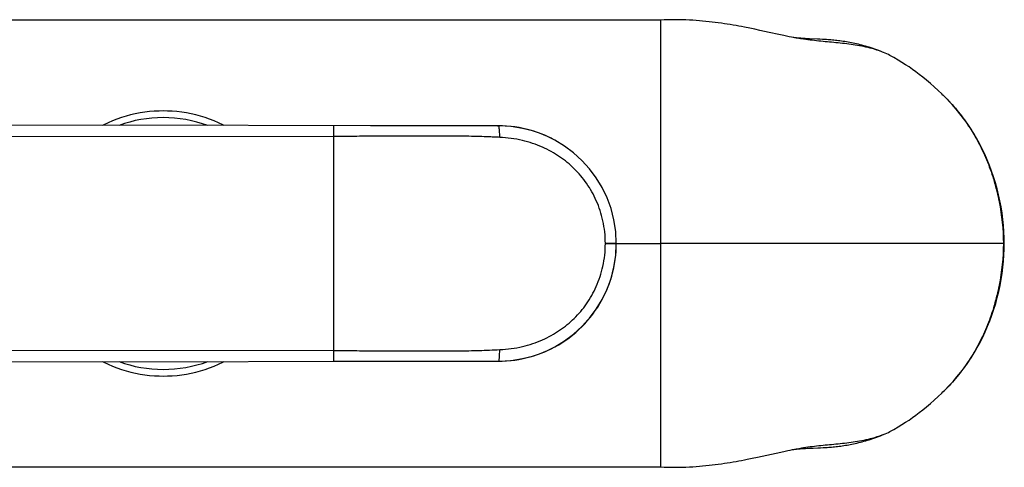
# Model space of a CAD drawing. Header units: millimetres. Extents: x 18 to 699, y 6 to 689.
# Tile 20 of 53: x 622 to 699, y 102 to 137. Entities that reach past the tile are written whole.
import ezdxf

# ---------------------------------------------------------------- set-up
doc = ezdxf.new("R2010")
doc.units = ezdxf.units.MM
doc.header["$LTSCALE"] = 46.255
doc.layers.get('0').update_dxf_attribs({"linetype": 'CONTINUOUS'})

msp = doc.modelspace()

# ---------------------------------------------------------------- linework, layer by layer
at = {"color": 7, "linetype": 'CONTINUOUS'}
for p, q in [((671.831, 136.786), (611.781, 136.786)), ((671.831, 101.775), (671.831, 136.786)), ((678.786, 136.142), (678.366, 136.225)), ((679.192, 136.059), (678.786, 136.142)), ((679.582, 135.977), (679.192, 136.059)), ((680.306, 135.819), (679.582, 135.977)), ((681.08, 135.649), (680.306, 135.819)), ((681.463, 135.566), (681.08, 135.649)), ((681.681, 135.52), (681.463, 135.566)), ((681.875, 135.48), (681.681, 135.52)), ((682.056, 135.444), (681.875, 135.48)), ((682.237, 135.41), (682.056, 135.444)), ((684.089, 135.291), (683.469, 135.314)), ((684.286, 135.282), (684.089, 135.291)), ((693.999, 130.839), (693.915, 130.921)), ((659.142, 128.496), (609.744, 128.551)), ((657.206, 128.493), (649.076, 128.506)), ((654.318, 128.499), (651.947, 128.503)), ((659.014, 128.491), (657.206, 128.493)), ((659.014, 128.491), (659.142, 128.49)), ((668.331, 119.27), (668.331, 119.29)), ((698.665, 119.28), (671.831, 119.28)), ((609.841, 110.01), (659.142, 110.065)), ((646.175, 110.05), (656.945, 110.067)), ((656.945, 110.067), (658.166, 110.069)), ((658.166, 110.069), (659.142, 110.07)), ((679.389, 102.543), (679.77, 102.624)), ((679.77, 102.624), (681.215, 102.941)), ((681.215, 102.941), (681.576, 103.018)), ((681.576, 103.018), (681.78, 103.061)), ((681.78, 103.061), (681.966, 103.099)), ((683.159, 103.232), (683.326, 103.24)), ((683.326, 103.24), (683.492, 103.247)), ((684.129, 103.271), (684.332, 103.28)), ((684.332, 103.28), (684.541, 103.291)), ((678.991, 102.46), (679.389, 102.543)), ((611.781, 101.775), (671.831, 101.775))]:
    msp.add_line(p, q, dxfattribs=at)
at = {"color": 9, "linetype": 'CONTINUOUS'}
for p, q in [((646.175, 128.51), (646.174, 127.667)), ((619.536, 127.69), (646.174, 127.668)), ((646.174, 127.668), (646.175, 110.05)), ((646.174, 127.668), (646.175, 112.229)), ((668.331, 119.29), (667.474, 119.292)), ((667.474, 119.268), (667.474, 119.292)), ((667.474, 119.268), (668.331, 119.27)), ((668.331, 119.28), (671.831, 119.28)), ((698.737, 119.28), (698.665, 119.28)), ((646.175, 112.229), (646.174, 110.893)), ((646.174, 110.893), (619.536, 110.871))]:
    msp.add_line(p, q, dxfattribs=at)
at = {"color": 7, "linetype": 'CONTINUOUS'}
for points in [[(678.366, 136.225), (678.151, 136.266), (677.933, 136.307), (677.712, 136.347), (677.488, 136.386), (677.261, 136.424), (677.032, 136.462), (676.799, 136.498), (676.564, 136.533), (676.327, 136.566), (676.087, 136.598), (675.844, 136.628), (675.598, 136.657), (675.35, 136.683), (675.098, 136.708), (674.842, 136.73), (674.584, 136.75), (674.322, 136.768), (674.056, 136.783), (673.786, 136.795), (673.512, 136.804), (673.234, 136.809), (672.953, 136.812), (672.667, 136.81), (672.378, 136.805), (672.086, 136.797), (671.831, 136.786)], [(682.804, 135.352), (682.718, 135.359), (682.63, 135.367), (682.539, 135.376), (682.444, 135.387), (682.346, 135.399), (682.243, 135.411), (682.192, 135.418)], [(682.846, 135.308), (682.758, 135.321), (682.643, 135.339), (682.534, 135.357), (682.43, 135.375), (682.332, 135.393), (682.237, 135.41)], [(683.469, 135.314), (683.305, 135.321), (683.223, 135.325), (683.14, 135.329), (683.057, 135.334), (682.973, 135.339), (682.889, 135.345), (682.804, 135.352)], [(689.274, 134.245), (689.199, 134.276), (689.048, 134.337), (688.898, 134.395), (688.748, 134.451), (688.599, 134.504), (688.451, 134.555), (688.304, 134.604), (688.158, 134.651), (688.013, 134.695), (687.869, 134.737), (687.726, 134.777), (687.584, 134.815), (687.444, 134.852), (687.304, 134.886), (687.166, 134.918), (687.029, 134.949), (686.893, 134.977), (686.759, 135.004), (686.626, 135.03), (686.495, 135.054), (686.365, 135.076), (686.237, 135.096), (686.11, 135.116), (685.985, 135.134), (685.861, 135.15), (685.738, 135.166), (685.617, 135.18), (685.498, 135.193), (685.381, 135.206), (685.265, 135.217), (685.15, 135.227), (685.037, 135.236), (684.925, 135.245), (684.814, 135.253), (684.705, 135.26), (684.597, 135.266), (684.491, 135.272), (684.286, 135.282)], [(693.93, 130.907), (693.839, 130.994), (693.546, 131.27), (693.245, 131.545), (692.941, 131.814), (692.639, 132.07), (692.351, 132.307), (692.071, 132.527), (691.802, 132.73), (691.537, 132.922), (691.272, 133.107), (691.001, 133.289), (690.718, 133.469), (690.417, 133.653), (690.089, 133.842), (689.773, 134.012)], [(698.737, 119.28), (698.729, 119.713), (698.707, 120.198), (698.672, 120.685), (698.622, 121.171), (698.56, 121.657), (698.483, 122.14), (698.393, 122.621), (698.29, 123.098), (698.173, 123.571), (698.044, 124.038), (697.901, 124.499), (697.746, 124.953), (697.579, 125.4), (697.4, 125.839), (697.209, 126.271), (697.007, 126.695), (696.792, 127.112), (696.565, 127.522), (696.326, 127.923), (696.075, 128.317), (695.814, 128.703), (695.541, 129.08), (695.257, 129.448), (694.961, 129.808), (694.654, 130.159), (694.333, 130.503), (693.999, 130.839)], [(632.831, 129.664), (632.506, 129.659), (632.13, 129.641), (631.755, 129.609), (631.382, 129.564), (631.01, 129.506), (630.641, 129.434), (630.274, 129.349), (629.911, 129.252), (629.552, 129.141), (629.197, 129.018), (628.847, 128.882), (628.502, 128.734), (628.163, 128.574), (628.079, 128.53)], [(637.604, 128.52), (637.497, 128.575), (637.158, 128.735), (636.813, 128.883), (636.463, 129.019), (636.107, 129.142), (635.748, 129.253), (635.385, 129.35), (635.018, 129.435), (634.649, 129.506), (634.277, 129.565), (633.903, 129.61), (633.528, 129.641), (633.152, 129.659), (632.831, 129.664)], [(663.306, 127.489), (663.24, 127.523), (662.939, 127.667), (662.632, 127.801), (662.321, 127.922), (662.005, 128.033), (661.686, 128.131), (661.363, 128.218), (661.039, 128.292), (660.713, 128.355), (660.386, 128.407), (660.059, 128.446), (659.732, 128.473), (659.406, 128.489), (659.142, 128.493)], [(663.231, 111.033), (663.527, 111.187), (663.816, 111.352), (664.098, 111.526), (664.373, 111.709), (664.641, 111.902), (664.901, 112.104), (665.154, 112.314), (665.399, 112.534), (665.635, 112.762), (665.863, 112.998), (666.083, 113.243), (666.293, 113.496), (666.495, 113.756), (666.688, 114.024), (666.872, 114.3), (667.046, 114.582), (667.21, 114.871), (667.365, 115.166), (667.509, 115.468), (667.642, 115.775), (667.763, 116.087), (667.873, 116.403), (667.972, 116.723), (668.058, 117.046), (668.133, 117.371), (668.195, 117.697), (668.246, 118.024), (668.285, 118.352), (668.312, 118.679), (668.325, 118.958)], [(693.925, 107.649), (694.054, 107.775), (694.394, 108.121), (694.718, 108.473), (695.028, 108.831), (695.323, 109.196), (695.605, 109.567), (695.875, 109.946), (696.133, 110.332), (696.379, 110.724), (696.614, 111.125), (696.836, 111.532), (697.047, 111.946), (697.245, 112.368), (697.432, 112.796), (697.607, 113.232), (697.77, 113.675), (697.922, 114.125), (698.061, 114.582), (698.188, 115.044), (698.301, 115.512), (698.402, 115.984), (698.49, 116.459), (698.564, 116.937), (698.626, 117.417), (698.674, 117.897), (698.708, 118.378), (698.729, 118.858), (698.737, 119.28)], [(659.142, 110.067), (659.4, 110.071), (659.724, 110.087), (660.05, 110.114), (660.377, 110.153), (660.703, 110.203), (661.029, 110.266), (661.353, 110.34), (661.676, 110.427), (661.995, 110.525), (662.311, 110.635), (662.623, 110.756), (662.93, 110.889), (663.231, 111.033)], [(628.079, 110.03), (628.165, 109.986), (628.505, 109.825), (628.85, 109.677), (629.2, 109.541), (629.555, 109.418), (629.915, 109.308), (630.278, 109.21), (630.645, 109.126), (631.014, 109.054), (631.386, 108.996), (631.76, 108.951), (632.135, 108.919), (632.511, 108.901), (632.831, 108.896)], [(632.831, 108.896), (633.157, 108.901), (633.533, 108.92), (633.908, 108.951), (634.281, 108.996), (634.653, 109.055), (635.022, 109.126), (635.388, 109.211), (635.751, 109.309), (636.111, 109.419), (636.465, 109.542), (636.816, 109.678), (637.16, 109.826), (637.5, 109.987), (637.604, 110.041)], [(689.773, 104.548), (690.089, 104.719), (690.417, 104.908), (690.718, 105.091), (691.001, 105.272), (691.272, 105.453), (691.537, 105.638), (691.802, 105.83), (692.071, 106.034), (692.351, 106.254), (692.639, 106.49), (692.941, 106.747), (693.245, 107.016), (693.546, 107.291), (693.839, 107.566), (693.93, 107.654)], [(684.541, 103.291), (684.648, 103.297), (684.757, 103.304), (684.867, 103.311), (684.979, 103.32), (685.093, 103.329), (685.207, 103.339), (685.322, 103.349), (685.439, 103.361), (685.556, 103.373), (685.675, 103.387), (685.795, 103.402), (685.916, 103.417), (686.039, 103.434), (686.163, 103.453), (686.288, 103.472), (686.414, 103.493), (686.541, 103.515), (686.669, 103.539), (686.797, 103.564), (686.927, 103.59), (687.059, 103.618), (687.191, 103.648), (687.325, 103.68), (687.46, 103.713), (687.596, 103.748), (687.734, 103.785), (687.873, 103.825), (688.014, 103.866), (688.156, 103.909), (688.3, 103.955), (688.445, 104.003), (688.592, 104.054), (688.741, 104.107), (688.891, 104.163), (689.042, 104.221), (689.196, 104.283), (689.274, 104.315)], [(681.966, 103.099), (682.146, 103.133), (682.237, 103.151), (682.332, 103.168), (682.43, 103.185), (682.534, 103.203), (682.643, 103.221), (682.758, 103.239), (682.846, 103.252)], [(682.192, 103.142), (682.254, 103.15), (682.357, 103.163), (682.457, 103.175), (682.552, 103.185), (682.644, 103.195), (682.733, 103.203), (682.82, 103.21)], [(682.82, 103.21), (682.906, 103.217), (682.99, 103.222), (683.075, 103.228), (683.159, 103.232)], [(683.492, 103.247), (683.752, 103.257), (684.129, 103.271)], [(671.831, 101.775), (672.086, 101.764), (672.378, 101.755), (672.667, 101.75), (672.953, 101.749), (673.234, 101.751), (673.512, 101.757), (673.786, 101.766), (674.056, 101.778), (674.322, 101.793), (674.584, 101.81), (674.842, 101.83), (675.098, 101.853), (675.35, 101.877), (675.598, 101.904), (675.844, 101.932), (676.087, 101.962), (676.327, 101.994), (676.564, 102.028), (676.799, 102.063), (677.032, 102.099), (677.261, 102.136), (677.488, 102.175), (677.712, 102.214), (677.933, 102.254), (678.151, 102.294), (678.366, 102.335), (678.578, 102.377), (678.991, 102.46)]]:
    msp.add_lwpolyline(points, dxfattribs=at)
for centre, radius, start, end in [((686.894, 128.497), 6.222, 62.43807, 67.50824), ((659.131, 119.29), 9.2, 360, 89.9366), ((659.131, 119.27), 9.2, 270.06335, 360), ((686.894, 110.064), 6.222, 292.49163, 297.56192)]:
    msp.add_arc(centre, radius, start, end, dxfattribs=at)
at = {"color": 9, "linetype": 'CONTINUOUS'}
for centre, radius, start, end in [((684.125, 120.75), 14.117, 45.64432, 46.01336), ((632.831, 119.122), 10.024, 89.99563, 110.21056), ((632.832, 119.122), 10.024, 69.66871, 90.00438), ((632.831, 119.439), 10.024, 249.7895, 270.0043), ((632.832, 119.438), 10.024, 269.99555, 290.33137), ((684.12, 117.816), 14.125, 313.98844, 314.44339)]:
    msp.add_arc(centre, radius, start, end, dxfattribs=at)
at = {"color": 7, "linetype": 'CONTINUOUS'}
for points in [[(688.226, 134.591), (687.788, 134.703), (686.896, 134.866), (685.545, 135.011), (684.193, 135.134), (683.294, 135.244), (682.846, 135.308)], [(688.226, 103.97), (687.788, 103.857), (686.896, 103.694), (685.545, 103.549), (684.193, 103.426), (683.294, 103.316), (682.846, 103.252)]]:
    msp.add_open_spline(points, degree=3, knots=[0, 0, 0, 0, 0.24995, 0.499961, 0.749982, 1, 1, 1, 1], dxfattribs=at)
for points in [[(689.274, 134.245), (688.935, 134.386), (688.583, 134.499), (688.226, 134.591)], [(646.175, 110.05), (650.436, 110.055), (654.697, 110.065), (658.958, 110.07)], [(689.274, 104.315), (688.935, 104.174), (688.583, 104.061), (688.226, 103.97)]]:
    msp.add_open_spline(points, degree=3, dxfattribs=at)
at = {"color": 9, "linetype": 'CONTINUOUS'}
for points, knots in [([(693.995, 130.844), (694.357, 130.49), (695.05, 129.735), (695.97, 128.488), (696.774, 127.131), (697.443, 125.677), (697.974, 124.146), (698.487, 122.023), (698.655, 120.378), (698.665, 119.28)], [0, 0, 0, 0, 0.11878, 0.239866, 0.363068, 0.4881, 0.614707, 0.74253, 1, 1, 1, 1]), ([(659.203, 127.594), (659.202, 127.659), (659.198, 127.783), (659.189, 127.957), (659.179, 128.11), (659.17, 128.222), (659.163, 128.3), (659.158, 128.349), (659.154, 128.39), (659.15, 128.425), (659.147, 128.449), (659.145, 128.465), (659.144, 128.474), (659.143, 128.48), (659.142, 128.486), (659.141, 128.488), (659.142, 128.49), (659.142, 128.49)], [0, 0, 0, 0, 0.217412, 0.412512, 0.58328, 0.727675, 0.789342, 0.84364, 0.890311, 0.929089, 0.959713, 0.971884, 0.981916, 0.989778, 0.995434, 0.998853, 1, 1, 1, 1]), ([(659.203, 127.594), (659.068, 127.601), (658.798, 127.613), (658.258, 127.634), (657.588, 127.657), (656.79, 127.681), (655.993, 127.69), (655.184, 127.694), (654.355, 127.698), (653.521, 127.701), (652.441, 127.701), (651.088, 127.696), (649.457, 127.685), (647.81, 127.673), (646.717, 127.668), (646.174, 127.667)], [0, 0, 0, 0, 0.031139, 0.062295, 0.12429, 0.185633, 0.246014, 0.307742, 0.372019, 0.436842, 0.499638, 0.620781, 0.748208, 0.875157, 1, 1, 1, 1]), ([(667.474, 119.292), (667.474, 119.885), (667.351, 121.035), (666.827, 122.626), (666.056, 124.006), (665.234, 124.979), (664.494, 125.644), (663.684, 126.248), (662.526, 126.885), (660.942, 127.418), (659.796, 127.564), (659.203, 127.594)], [0, 0, 0, 0, 0.137325, 0.26509, 0.385384, 0.501021, 0.558075, 0.615481, 0.734446, 0.862495, 1, 1, 1, 1]), ([(659.203, 110.966), (659.801, 110.997), (660.95, 111.144), (662.534, 111.679), (663.687, 112.315), (664.492, 112.915), (665.228, 113.576), (666.048, 114.543), (666.821, 115.92), (667.35, 117.515), (667.475, 118.67), (667.474, 119.268)], [0, 0, 0, 0, 0.138641, 0.266465, 0.384733, 0.441743, 0.498413, 0.613442, 0.733502, 0.861602, 1, 1, 1, 1]), ([(698.665, 119.28), (698.655, 118.185), (698.488, 116.542), (697.976, 114.423), (697.447, 112.894), (696.781, 111.442), (695.98, 110.087), (695.062, 108.841), (694.371, 108.086), (694.011, 107.732)], [0, 0, 0, 0, 0.257445, 0.385259, 0.51186, 0.636894, 0.760101, 0.881201, 1, 1, 1, 1]), ([(646.174, 110.893), (646.717, 110.893), (647.811, 110.887), (649.458, 110.876), (651.088, 110.865), (652.723, 110.858), (654.084, 110.861), (655.186, 110.866), (655.995, 110.871), (656.79, 110.88), (657.587, 110.904), (658.392, 110.931), (658.932, 110.954), (659.203, 110.966)], [0, 0, 0, 0, 0.124924, 0.251832, 0.379239, 0.500356, 0.628154, 0.6926, 0.7542, 0.814398, 0.875655, 0.937649, 1, 1, 1, 1]), ([(659.142, 110.07), (659.151, 110.151), (659.183, 110.449), (659.197, 110.748), (659.203, 110.966)], [0, 0, 0, 0, 0.272341, 1, 1, 1, 1])]:
    msp.add_open_spline(points, degree=3, knots=knots, dxfattribs=at)

doc.saveas('drawing.dxf')
